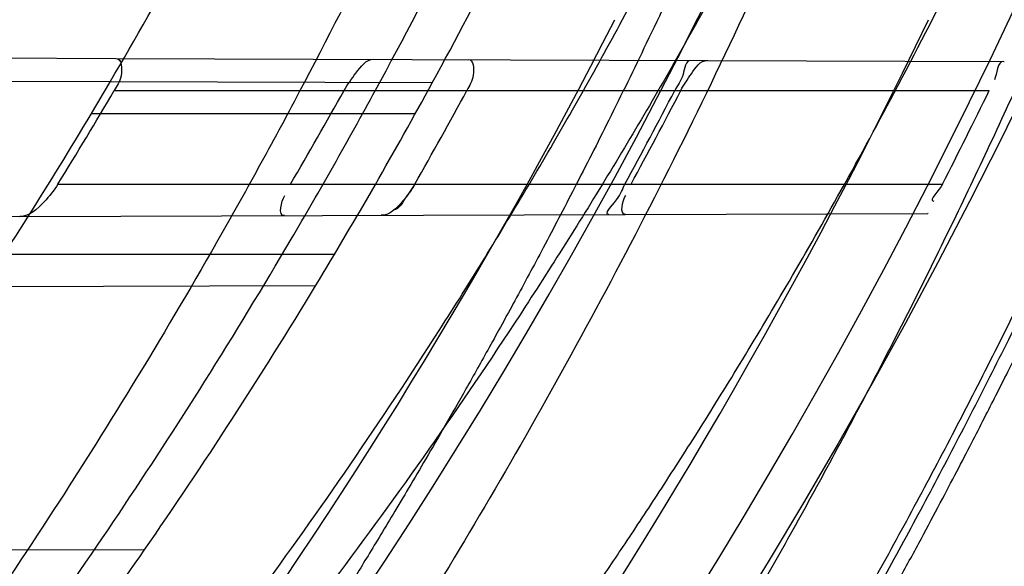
# Model space of a CAD drawing. Header units: millimetres. Extents: x 0 to 297, y 0 to 210.
# Tile 35 of 256: x 143.4286 to 143.5128, y 90.7243 to 90.771. Entities that reach past the tile are written whole.
import ezdxf

# ---------------------------------------------------------------- set-up
doc = ezdxf.new("R2010")
doc.units = ezdxf.units.MM
doc.header["$LTSCALE"] = 16.335
doc.layers.get('0').update_dxf_attribs({"linetype": 'CONTINUOUS'})
for name, color, linetype in [('01_GLOBAL', 7, 'CONTINUOUS'), ('INTFCLR_1', 7, 'CONTINUOUS'), ('INTFCLR_144815', 7, 'CONTINUOUS')]:
    doc.layers.add(name, color=color, linetype=linetype)

msp = doc.modelspace()

# ---------------------------------------------------------------- linework, layer by layer
at = {"color": 7, "linetype": 'Continuous'}
msp.add_circle((144.2368034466, 92.193132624), 3.04, dxfattribs=at)
at = {"color": 9, "linetype": 'Continuous'}
msp.add_arc((144.2368034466, 92.193132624), 3.001038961, 182.9674534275, 267.0325465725, dxfattribs=at)
at = {"layer": '01_GLOBAL', "color": 7, "linetype": 'Continuous'}
msp.add_circle((144.2368034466, 92.193132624), 3.08, dxfattribs=at)
at = {"layer": 'INTFCLR_1', "color": 6, "linetype": 'Continuous'}
for p, q in [((143.3660678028, 90.7678984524), (143.4368668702, 90.767651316)), ((143.5127427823, 90.76738645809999), (143.5127746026, 90.76738634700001)), ((143.4363873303, 90.76565299), (143.4259246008, 90.7656895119)), ((143.5062999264, 90.7544089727), (143.5062675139, 90.75440885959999)), ((143.4286715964, 90.7541379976), (143.3554127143, 90.75388227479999))]:
    msp.add_line(p, q, dxfattribs=at)
at = {"layer": 'INTFCLR_1', "color": 9, "linetype": 'Continuous'}
for p, q in [((143.4368668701, 90.767651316), (143.5127427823, 90.76738645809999)), ((143.4639097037, 90.76555691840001), (143.4363873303, 90.76565299)), ((143.436735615, 90.7649089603), (143.5115067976, 90.7649089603)), ((143.4624530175, 90.76290896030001), (143.4347620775, 90.76290896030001)), ((143.4319143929, 90.75690896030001), (143.5075151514, 90.75690896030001)), ((143.4286715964, 90.7541379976), (143.5062675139, 90.75440885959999)), ((143.4555496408, 90.75090896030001), (143.4273140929, 90.75090896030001)), ((143.4539368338, 90.7482261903), (143.4255057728, 90.7481269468)), ((143.4392910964, 90.7256428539), (143.4097579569, 90.7257459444))]:
    msp.add_line(p, q, dxfattribs=at)
at = {"layer": 'INTFCLR_1', "color": 7, "linetype": 'Continuous'}
msp.add_line((143.4624208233, 90.75690896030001), (143.4617259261, 90.755874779), dxfattribs=at)
at = {"layer": 'INTFCLR_1', "color": 6, "linetype": 'Continuous'}
for centre, radius, start, end in [((143.076579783, 90.97690896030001), 0.4827613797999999, 270, 90.00000002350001), ((143.076579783, 90.97690896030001), 0.4587930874, 270, 90.00000002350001), ((143.076579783, 90.97690896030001), 0.417241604, 326.7481499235, 329.5812702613), ((143.076579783, 90.97690896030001), 0.441241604, 328.7836486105, 331.3802865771), ((143.076368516, 90.97663242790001), 0.4179608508, 328.2843877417, 329.5648426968), ((143.0766798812, 90.97715042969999), 0.4349940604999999, 329.5817052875, 330.7961649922), ((143.0763835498, 90.9766454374), 0.44419466, 330.3510127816, 331.5315365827), ((143.0766170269, 90.97690373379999), 0.4598042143, 331.4155767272, 332.5448306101), ((143.0771109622, 90.97690364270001), 0.4598248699, 331.4169919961, 332.5461806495), ((143.0766162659, 90.9769042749), 0.4838096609, 332.9534276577, 334.0122375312), ((143.076579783, 90.97690896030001), 0.441241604, 322.472557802, 325.2879487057)]:
    msp.add_arc(centre, radius, start, end, dxfattribs=at)
at = {"layer": 'INTFCLR_1', "color": 9, "linetype": 'Continuous'}
for radius, start, end in [(0.417241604, 329.5812702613, 333.1113287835), (0.441241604, 331.3802865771, 334.6943264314), (0.441241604, 325.2879487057, 328.7836486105)]:
    msp.add_arc((143.076579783, 90.97690896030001), radius, start, end, dxfattribs=at)
at = {"layer": 'INTFCLR_1', "color": 6, "linetype": 'Continuous'}
for points, knots in [([(143.391388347, 91.3209089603), (143.3904120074, 91.3209089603), (143.3921762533, 91.3175482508), (143.3936912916, 91.315694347), (143.3961672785, 91.3124411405), (143.3992225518, 91.30876154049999), (143.403128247, 91.3040654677), (143.4076936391, 91.29861198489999), (143.4125904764, 91.2926805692), (143.4174256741, 91.286720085), (143.4219266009, 91.28104271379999), (143.4260587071, 91.27571427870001), (143.4298162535, 91.27075815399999), (143.4332121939, 91.266182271), (143.4362702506, 91.26197618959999), (143.4390204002, 91.2581218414), (143.4414908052, 91.2545969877), (143.44370074, 91.2513921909), (143.4456749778, 91.24848640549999), (143.4474377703, 91.24585559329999), (143.4490168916, 91.24346918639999), (143.4504211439, 91.2413232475), (143.4516679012, 91.2393981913), (143.4527743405, 91.2376740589), (143.4537663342, 91.2361152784), (143.4546489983, 91.2347177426), (143.4556772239, 91.23307898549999), (143.456672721, 91.23147797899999), (143.4576979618, 91.229813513), (143.4585721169, 91.2283843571), (143.4595323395, 91.2268022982), (143.4605887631, 91.22504676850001), (143.4617562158, 91.22308812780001), (143.4630444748, 91.22090314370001), (143.464465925, 91.21846216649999), (143.4660286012, 91.2157418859), (143.4677482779, 91.21270225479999), (143.4696392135, 91.20930191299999), (143.4717186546, 91.20548838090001), (143.4740086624, 91.2011951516), (143.4765248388, 91.1963580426), (143.4792812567, 91.1909028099), (143.4822951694, 91.18473858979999), (143.4855914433, 91.1777384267), (143.4891913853, 91.16974930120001), (143.4931140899, 91.16057587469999), (143.4973740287, 91.14998328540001), (143.5019825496, 91.13763594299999), (143.5068772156, 91.12325026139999), (143.5117345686, 91.10722271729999), (143.5162134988, 91.0902287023), (143.5200746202, 91.0730385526), (143.5232856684, 91.05580143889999), (143.5258459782, 91.03858559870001), (143.5277689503, 91.0213883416), (143.5290609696, 91.0042502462), (143.529733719, 90.9871546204), (143.5297948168, 90.97012845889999), (143.5292510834, 90.9531560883), (143.5281065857, 90.9362397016), (143.5263644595, 90.9193928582), (143.5240214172, 90.9025816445), (143.5210770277, 90.88582850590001), (143.5175167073, 90.8690970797), (143.5133376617, 90.85240858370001), (143.5085942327, 90.8359945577), (143.5035656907, 90.8206525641), (143.4986112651, 90.80703250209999), (143.4940105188, 90.7954001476), (143.4897809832, 90.7854046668), (143.485903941, 90.7767502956), (143.4823616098, 90.7692115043), (143.4791285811, 90.76260345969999), (143.4761817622, 90.75678861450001), (143.4734988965, 90.7516551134), (143.4710647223, 90.7471189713), (143.4688610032, 90.7431068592), (143.466865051, 90.7395466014), (143.4650570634, 90.7363786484), (143.4634184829, 90.7335526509), (143.461937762, 90.7310351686), (143.4606041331, 90.72879595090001), (143.4594032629, 90.72680144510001), (143.4583170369, 90.7250147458), (143.457331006, 90.7234069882), (143.4564183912, 90.7219306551), (143.4555069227, 90.720467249), (143.4545265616, 90.7189048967), (143.4534184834, 90.71715367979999), (143.4521719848, 90.7152023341), (143.4507682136, 90.71302749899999), (143.4491853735, 90.7106037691), (143.4474055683, 90.7079124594), (143.4454085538, 90.7049352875), (143.4431685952, 90.701647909), (143.4406602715, 90.6980271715), (143.4378551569, 90.6940523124), (143.4347311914, 90.6897123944), (143.4312583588, 90.6849889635), (143.4274059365, 90.6798656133), (143.4231637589, 90.6743560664), (143.4185304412, 90.6684770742), (143.4135422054, 90.66229925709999), (143.408452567, 90.6561180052), (143.4036878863, 90.6504204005), (143.3995946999, 90.6455048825), (143.3963986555, 90.6416642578), (143.3938021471, 90.6382708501), (143.3922373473, 90.6363594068), (143.3903920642, 90.6329089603), (143.391388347, 90.6329089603)], [0, 0, 0, 0, 0.0038604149, 0.007501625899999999, 0.0124785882, 0.0188917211, 0.0268498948, 0.0364677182, 0.0470694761, 0.05724446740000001, 0.066818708, 0.0757144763, 0.0839053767, 0.0914099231, 0.0982451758, 0.1044667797, 0.1101313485, 0.11526428, 0.1198589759, 0.1240215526, 0.1277856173, 0.1311734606, 0.1341617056, 0.1368541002, 0.1392736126, 0.1414672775, 0.143389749, 0.1469230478, 0.1489215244, 0.1511192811, 0.1535471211, 0.1562389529, 0.1592204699, 0.1625628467, 0.1662680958, 0.1703891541, 0.1749670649, 0.1800767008, 0.1857729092, 0.1921414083, 0.199315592, 0.2073311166, 0.2163077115, 0.2264451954, 0.2379233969, 0.2509534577, 0.2658909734, 0.2830621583, 0.3030578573, 0.3259639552, 0.3492662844, 0.3725305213, 0.3956109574, 0.4185782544, 0.4413347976, 0.4640172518, 0.4865192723, 0.5089682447, 0.5313242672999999, 0.5536477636, 0.5759939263, 0.5982772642, 0.6207472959, 0.6432362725, 0.6658996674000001, 0.6887559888, 0.7107777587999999, 0.7297237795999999, 0.7460531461, 0.7602331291, 0.7726347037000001, 0.7835467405, 0.7931663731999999, 0.8017211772, 0.8093215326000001, 0.8160683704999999, 0.8220757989, 0.8274205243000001, 0.8322066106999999, 0.8364980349, 0.8403367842, 0.8437547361, 0.8468031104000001, 0.8495420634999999, 0.8520223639, 0.8542604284, 0.8564046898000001, 0.8588391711, 0.861553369, 0.8645986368, 0.8679945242, 0.8717882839, 0.8760445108, 0.8807522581, 0.8859628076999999, 0.8917731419, 0.8981681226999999, 0.9051985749, 0.9129160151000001, 0.9213486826, 0.9305434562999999, 0.9404096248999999, 0.9509435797, 0.9619432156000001, 0.9720502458, 0.9803711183, 0.9870628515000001, 0.9922716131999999, 0.9960607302, 1, 1, 1, 1]), ([(143.3913883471, 90.6329089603), (143.3925009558, 90.6329089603), (143.3944304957, 90.6342092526), (143.3973970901, 90.6359951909), (143.4007982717, 90.63846662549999), (143.4050037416, 90.641686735), (143.4100111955, 90.64579797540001), (143.4155298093, 90.6505901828), (143.4211292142, 90.6557134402), (143.4264144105, 90.6607775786), (143.43125736, 90.6656028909), (143.4356657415, 90.6701567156), (143.4396603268, 90.6744161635), (143.4432708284, 90.6783761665), (143.4465216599, 90.6820354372), (143.4494397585, 90.68539654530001), (143.4520627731, 90.68848206), (143.4544121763, 90.6912986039), (143.456513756, 90.6938607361), (143.4583900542, 90.69618388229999), (143.4600695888, 90.6982924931), (143.4615949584, 90.7002315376), (143.4630975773, 90.7021632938), (143.4646983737, 90.7042463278), (143.4663978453, 90.7064880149), (143.4680793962, 90.7087376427), (143.4697311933, 90.7109767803), (143.4714499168, 90.71333865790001), (143.4733525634, 90.7159926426), (143.4754791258, 90.7190089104), (143.477855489, 90.7224451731), (143.4805066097, 90.7263640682), (143.4834545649, 90.73083052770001), (143.4867221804, 90.73592456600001), (143.4903444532, 90.7417581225), (143.4943554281, 90.74846001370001), (143.4987865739, 90.7561875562), (143.5036710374, 90.7651488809), (143.5090369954, 90.7755879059), (143.5149200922, 90.78786990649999), (143.5212054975, 90.8021696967), (143.5274896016, 90.8180379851), (143.5333654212, 90.8347684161), (143.5385840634, 90.85172715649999), (143.543100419, 90.8687485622), (143.5469295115, 90.8858143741), (143.5500694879, 90.9028343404), (143.5525457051, 90.9198546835), (143.5543635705, 90.93680288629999), (143.5555404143, 90.953705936), (143.5560867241, 90.9705470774), (143.5560112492, 90.9873292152), (143.5553196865, 91.00406232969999), (143.5540157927, 91.0207358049), (143.5520992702, 91.03735679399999), (143.5495685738, 91.05392286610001), (143.5464237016, 91.0704086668), (143.5426520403, 91.08685112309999), (143.5382472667, 91.1032296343), (143.5331875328, 91.11956315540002), (143.527486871, 91.1357686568), (143.5213730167, 91.1512348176), (143.515238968, 91.1652433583), (143.5094946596, 91.17729987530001), (143.5042564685, 91.18755505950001), (143.4994933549, 91.19635787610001), (143.4951738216, 91.20395281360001), (143.4912628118, 91.21054467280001), (143.4877284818, 91.21628951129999), (143.4845342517, 91.2213187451), (143.4816534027, 91.22572797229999), (143.4790579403, 91.22960449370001), (143.4767281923, 91.23301003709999), (143.4746357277, 91.2360102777), (143.472765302, 91.23864767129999), (143.4710870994, 91.24097947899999), (143.46957943, 91.2430470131), (143.4681380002, 91.2450001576), (143.4666395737, 91.2470074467), (143.4649885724, 91.2491911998), (143.463288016, 91.2514092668), (143.4615819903, 91.2536039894), (143.4598543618, 91.2557981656), (143.4579581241, 91.2581730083), (143.4558400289, 91.260784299), (143.4534675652, 91.2636590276), (143.4508179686, 91.26680939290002), (143.447859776, 91.2702519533), (143.4445666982, 91.2739955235), (143.4409044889, 91.27805121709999), (143.4368464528, 91.28241728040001), (143.4323696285, 91.2870829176), (143.4274456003, 91.2920302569), (143.4220754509, 91.2972158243), (143.4163486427, 91.3024971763), (143.410661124, 91.30747107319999), (143.4054543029, 91.3117747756), (143.4010724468, 91.3151480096), (143.3975442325, 91.3177259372), (143.3944939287, 91.3195690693), (143.3925216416, 91.3209089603), (143.3913883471, 91.3209089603)], [0, 0, 0, 0, 0.0042187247, 0.0081401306, 0.0133978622, 0.0200459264, 0.0282638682, 0.0379443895, 0.0477615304, 0.05703690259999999, 0.0656973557, 0.0736821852, 0.0810680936, 0.0878383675, 0.0940009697, 0.0996271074, 0.1047154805, 0.1093563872, 0.1135342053, 0.1172803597, 0.1206792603, 0.1237557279, 0.1266349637, 0.1299589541, 0.1337168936, 0.1373013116, 0.1406085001, 0.1442672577, 0.148377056, 0.1529904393, 0.1582606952, 0.164218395, 0.1709303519, 0.1785521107, 0.1871652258, 0.1969659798, 0.2081658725, 0.2209392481, 0.2356613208, 0.2526660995, 0.2725685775, 0.2948769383, 0.3173640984, 0.3397873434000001, 0.3621386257, 0.3841211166, 0.4060891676, 0.4277469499, 0.4493218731, 0.470705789, 0.4919793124, 0.5131981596, 0.5343255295, 0.5554668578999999, 0.5765984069, 0.5977513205, 0.6189954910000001, 0.6402209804, 0.6617015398, 0.6832900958, 0.7050415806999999, 0.7268239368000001, 0.7463339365, 0.7630160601, 0.7774553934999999, 0.7899931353, 0.8009638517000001, 0.8105830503, 0.8190545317, 0.8265380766, 0.8331730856, 0.8390248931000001, 0.8442268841, 0.8488182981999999, 0.8528943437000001, 0.8564866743, 0.8597116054, 0.8625968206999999, 0.8656908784, 0.8692094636, 0.8729771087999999, 0.8762884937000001, 0.879749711, 0.8835661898, 0.8878115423, 0.8924986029, 0.8976989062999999, 0.9034198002, 0.9097088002, 0.9166034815, 0.9241390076, 0.9323094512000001, 0.9411199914, 0.9506041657, 0.9606137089, 0.9706541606, 0.9792553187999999, 0.9862062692, 0.9916647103, 0.9957028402, 1, 1, 1, 1]), ([(143.4368668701, 90.767651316), (143.4373841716, 90.7676495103), (143.4374651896, 90.7659861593), (143.4369684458, 90.7653052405), (143.436735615, 90.7649089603)], [0, 0, 0, 0, 0.5295249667, 1, 1, 1, 1]), ([(143.4563815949, 90.7649089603), (143.4566740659, 90.7654322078), (143.457359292, 90.7663577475), (143.4582575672, 90.76757664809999), (143.458894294, 90.76757442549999)], [0, 0, 0, 0, 0.4849164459, 1, 1, 1, 1]), ([(143.4669825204, 90.76754619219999), (143.4674439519, 90.76754458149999), (143.4675356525, 90.765988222), (143.4670923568, 90.7653263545), (143.4668660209, 90.7649089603)], [0, 0, 0, 0, 0.4928559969, 1, 1, 1, 1]), ([(143.4860010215, 90.76747980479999), (143.4855380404, 90.7674814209), (143.4854460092, 90.76599803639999), (143.4848683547, 90.7653593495), (143.4846343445, 90.7649089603)], [0, 0, 0, 0, 0.4770384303, 1, 1, 1, 1]), ([(143.4851516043, 90.7649089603), (143.4854117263, 90.76540963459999), (143.4860194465, 90.76628213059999), (143.4868140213, 90.7674769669), (143.4874011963, 90.76747491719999)], [0, 0, 0, 0, 0.4900277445, 1, 1, 1, 1]), ([(143.4319143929, 90.75690896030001), (143.4315781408, 90.7563648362), (143.430698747, 90.75528792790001), (143.429476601, 90.7541408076), (143.4286715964, 90.7541379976)], [0, 0, 0, 0, 0.4427639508, 1, 1, 1, 1]), ([(143.4789945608, 90.75431365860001), (143.4785269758, 90.7543120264), (143.4800354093, 90.75582740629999), (143.4801318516, 90.75645880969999), (143.4803771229, 90.75690896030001)], [0, 0, 0, 0, 0.4770224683, 1, 1, 1, 1])]:
    msp.add_open_spline(points, degree=3, knots=knots, dxfattribs=at)
at = {"layer": 'INTFCLR_1', "color": 9, "linetype": 'Continuous'}
for points, knots in [([(143.480055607, 91.1260798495), (143.4837259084, 91.1155891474), (143.4903909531, 91.0940316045), (143.4967360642, 91.0663225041), (143.4998687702, 91.04781634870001), (143.5011284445, 91.03908602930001), (143.5019170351, 91.03321160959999), (143.5038463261, 91.0170292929), (143.5057008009, 90.99034417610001), (143.5054397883, 90.96356436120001), (143.5044671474, 90.9471924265), (143.504022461, 90.9412179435), (143.5032714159, 90.9323261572), (143.5012002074, 90.91339241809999), (143.4963788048, 90.88484585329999), (143.49048443, 90.86114028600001), (143.4864832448, 90.8475354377), (143.4848602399, 90.84220041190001), (143.4819377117, 90.8330489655), (143.4757637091, 90.8153843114), (143.4658991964, 90.7913053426), (143.4557508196, 90.7706295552), (143.4492053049, 90.7585613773), (143.4468307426, 90.7543048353), (143.4433023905, 90.74809499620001), (143.4357024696, 90.7352960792), (143.4236423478, 90.7168780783), (143.4088585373, 90.6967735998), (143.3981978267, 90.6836583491), (143.3920521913, 90.6764597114), (143.3897353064, 90.67377295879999), (143.3858253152, 90.6693041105), (143.3786022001, 90.6612629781), (143.3707422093, 90.65288706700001), (143.3636495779, 90.6454713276), (143.3593994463, 90.6410102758), (143.3560255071, 90.6373676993), (143.3538487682, 90.6348460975), (143.3526496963, 90.6332520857), (143.3521523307, 90.6324062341), (143.3518509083, 90.63179937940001), (143.3519780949, 90.6310096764), (143.3536612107, 90.6313530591), (143.3555127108, 90.6322404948), (143.3588652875, 90.6340529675), (143.3620632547, 90.63609007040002), (143.3646891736, 90.63783994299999), (143.3663741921, 90.6389985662), (143.3692060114, 90.6409804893), (143.3737350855, 90.64429641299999), (143.3800639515, 90.6492162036), (143.3895251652, 90.6570018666), (143.3979931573, 90.6645963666), (143.4054028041, 90.6717023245), (143.4107134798, 90.67694344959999), (143.4202844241, 90.68681168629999), (143.4339256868, 90.7022001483), (143.4499433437, 90.72266038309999), (143.4614126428, 90.7394215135), (143.4682300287, 90.75032242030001), (143.4707469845, 90.75446396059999), (143.4745342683, 90.76081850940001), (143.4826220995, 90.77508671), (143.4941655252, 90.79824657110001), (143.5021068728, 90.8176018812), (143.505791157, 90.8276271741)], [0, 0, 0, 0, 0.0419354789, 0.08505031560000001, 0.1071497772, 0.1127379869, 0.1183317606, 0.1295131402, 0.1742263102, 0.2191466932, 0.230445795, 0.2361065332, 0.241751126, 0.2641147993, 0.3079545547, 0.3508736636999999, 0.3561840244, 0.3614616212, 0.3719139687, 0.3924297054, 0.4320526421, 0.4700131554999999, 0.4792642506, 0.483852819, 0.4884035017, 0.5062126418, 0.5400088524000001, 0.5714206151, 0.6003317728, 0.6037560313, 0.6071340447, 0.6137178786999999, 0.6261602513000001, 0.6479155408, 0.6570536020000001, 0.6648783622, 0.6711643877, 0.6757843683, 0.6774462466, 0.6786751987, 0.6794900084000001, 0.6799813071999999, 0.6813020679, 0.6842478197, 0.6888651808, 0.6950795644, 0.6987591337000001, 0.70073729, 0.7027989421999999, 0.7117993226, 0.7219139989, 0.7330405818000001, 0.7580265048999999, 0.7648041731, 0.7717766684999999, 0.7861782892, 0.816667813, 0.8493175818, 0.8841610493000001, 0.8932352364, 0.8978283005, 0.9024468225, 0.9211469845, 0.9596997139, 1, 1, 1, 1]), ([(143.3574002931, 90.6329089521), (143.3572429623, 90.6329089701), (143.3568577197, 90.6329849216), (143.3568775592, 90.6336774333), (143.3572897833, 90.63438990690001), (143.3580025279, 90.63544892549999), (143.3590890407, 90.6367667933), (143.3605161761, 90.6383861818), (143.3622809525, 90.6402852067), (143.364262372, 90.64235883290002), (143.366417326, 90.6445772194), (143.3695810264, 90.647809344), (143.3761156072, 90.6544648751), (143.384127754, 90.66278898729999), (143.391492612, 90.67078447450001), (143.3954790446, 90.6752283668), (143.3978410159, 90.6779000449), (143.4041032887, 90.6850552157), (143.4149655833, 90.6980920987), (143.4300350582, 90.7180883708), (143.4423327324, 90.7364164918), (143.4500842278, 90.74915778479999), (143.4536819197, 90.7553382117), (143.4561024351, 90.75957339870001), (143.4627716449, 90.77157583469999), (143.4731139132, 90.7921423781), (143.4831746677, 90.8161140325), (143.4894718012, 90.8337029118), (143.4924519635, 90.8428134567), (143.4941067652, 90.8481240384), (143.4981845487, 90.86166066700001), (143.5041933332, 90.8852508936), (143.5091109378, 90.9136744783), (143.5112232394, 90.9325267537), (143.5119890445, 90.94137893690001), (143.5124424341, 90.9473263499), (143.5134340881, 90.9636235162), (143.5137003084, 90.9902855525), (143.5118091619, 91.01685089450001), (143.5098423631, 91.03295754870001), (143.5090383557, 91.0388051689), (143.5077538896, 91.047496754), (143.5045588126, 91.0659242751), (143.498087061, 91.0935137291), (143.4912937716, 91.1149624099), (143.4875537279, 91.1253987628)], [0, 0, 0, 0, 0.0008731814, 0.0017184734, 0.0032338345, 0.0055641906, 0.008732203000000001, 0.0127298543, 0.0175349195, 0.0231216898, 0.028646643, 0.0346996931, 0.0482229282, 0.0804128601, 0.09881585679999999, 0.1085510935, 0.1135452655, 0.1186072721, 0.1613234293, 0.207686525, 0.2575125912, 0.2837456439, 0.2904463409, 0.297201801, 0.3108185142, 0.3666506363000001, 0.4248611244, 0.4549770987, 0.470314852, 0.4780577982, 0.4858479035, 0.548777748, 0.6130125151, 0.6457681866, 0.6540348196, 0.6623247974, 0.6788712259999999, 0.7446474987, 0.8101274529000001, 0.8265054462, 0.8346996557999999, 0.8428862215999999, 0.8752668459, 0.9384715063, 1, 1, 1, 1]), ([(143.5133416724, 90.82845352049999), (143.5095934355, 90.8184767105), (143.5015126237, 90.7992132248), (143.48977788, 90.77618411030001), (143.4815589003, 90.7619993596), (143.4777089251, 90.7556795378), (143.4751493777, 90.7515590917), (143.4682128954, 90.7407077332), (143.456543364, 90.7240235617), (143.4402554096, 90.7036662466), (143.4263884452, 90.6883575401), (143.4166609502, 90.67853995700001), (143.4112615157, 90.67332328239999), (143.403723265, 90.6662454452), (143.3951109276, 90.65868233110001), (143.3854941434, 90.6509298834), (143.379059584, 90.64602816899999), (143.3744559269, 90.64272343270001), (143.3715784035, 90.6407481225), (143.3698645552, 90.6395914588), (143.3661678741, 90.63717972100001), (143.3623175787, 90.6347700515), (143.3587607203, 90.63320736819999), (143.3577821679, 90.6329089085), (143.3574002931, 90.6329089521)], [0, 0, 0, 0, 0.1254333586, 0.2455838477, 0.3039242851, 0.3183395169, 0.3326778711, 0.3610127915, 0.4699119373, 0.572102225, 0.6676664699, 0.7128530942, 0.7347412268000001, 0.7560248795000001, 0.8345501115, 0.8695520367, 0.9013904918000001, 0.9297392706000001, 0.9362356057, 0.9424699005, 0.9540693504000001, 0.9882335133, 0.9955056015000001, 1, 1, 1, 1])]:
    msp.add_open_spline(points, degree=3, knots=knots, dxfattribs=at)
at = {"layer": 'INTFCLR_1', "color": 6, "linetype": 'Continuous'}
for points in [[(143.5127427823, 90.76738645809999), (143.5121522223, 90.7673885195), (143.512203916, 90.76633532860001), (143.5119451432, 90.7658044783)], [(143.5075151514, 90.75690896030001), (143.5072686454, 90.75642613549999), (143.506237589, 90.7554565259), (143.5067796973, 90.75545841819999)], [(143.4512710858, 90.754216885), (143.4506975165, 90.75421488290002), (143.4510077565, 90.7554427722), (143.4512981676, 90.7559373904)], [(143.4804243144, 90.7543186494), (143.4798702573, 90.75431671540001), (143.4801860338, 90.75549408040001), (143.4804511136, 90.7559806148)]]:
    msp.add_open_spline(points, degree=3, dxfattribs=at)
at = {"layer": 'INTFCLR_1', "color": 7, "linetype": 'Continuous'}
msp.add_open_spline([(143.4624208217, 90.7569089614), (143.4621254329, 90.7563897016), (143.4613623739, 90.7553825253), (143.4602810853, 90.75424094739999), (143.4595526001, 90.7542457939)], degree=3, knots=[0, 0, 0, 0, 0.4505609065, 1, 1, 1, 1], dxfattribs=at)
msp.add_open_spline([(143.4617259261, 90.755874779), (143.461382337, 90.7554434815), (143.461114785, 90.7546998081), (143.4605633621, 90.7546978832)], degree=3, dxfattribs=at)
at = {"layer": 'INTFCLR_144815', "color": 6, "linetype": 'Continuous'}
for radius in [0.5104906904, 0.4864760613]:
    msp.add_circle((143.076579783, 90.97690896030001), radius, dxfattribs=at)
for radius, start, end in [(0.7037433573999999, 313.9937911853, 154.5150993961), (0.6797433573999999, 312.9543589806, 154.5144414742), (0.6572577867, 282.2440355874, 71.2863570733), (0.5288304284, 45.0000000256, 314.9999999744), (0.5278840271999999, 44.999999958, 315.000000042), (0.5271191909, 44.99999997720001, 315.0000000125), (0.5186031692, 308.490992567, 51.50900743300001), (0.5426177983, 316.9838592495, 43.0161407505), (0.5120146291, 313.9992414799, 46.00075850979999), (0.4765351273, 295.6072723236, 334.3927276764), (0.4525204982, 297.0737153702, 332.9262846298)]:
    msp.add_arc((143.076579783, 90.97690896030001), radius, start, end, dxfattribs=at)
at = {"layer": 'INTFCLR_144815', "color": 9, "linetype": 'Continuous'}
for centre, radius, start, end in [((143.076579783, 90.97690896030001), 0.6528896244, 292.4997540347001, 54.0964566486), ((143.0765826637, 90.97691030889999), 0.5889741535, 292.4997540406, 54.09645665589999), ((143.0766003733, 90.97691387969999), 0.5790161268, 311.2505121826, 48.7494878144), ((143.076579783, 90.97690896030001), 0.5277450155, 314.0862202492, 45.9137797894), ((143.076579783, 90.97690896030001), 0.5151250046, 313.8592910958, 46.1407088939), ((143.076579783, 90.97690896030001), 0.5117547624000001, 314.0319604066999, 45.9680396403)]:
    msp.add_arc(centre, radius, start, end, dxfattribs=at)
at = {"layer": 'INTFCLR_144815', "color": 6, "linetype": 'Continuous'}
for points, knots in [([(143.433067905, 90.62090910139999), (143.4328265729, 90.6209135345), (143.4324756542, 90.62173267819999), (143.4330197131, 90.6224610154), (143.4334366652, 90.6233453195), (143.4339703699, 90.62419814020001), (143.4346161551, 90.625198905), (143.4354019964, 90.62633936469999), (143.4363208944, 90.62762784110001), (143.4373778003, 90.629067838), (143.4385738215, 90.6306651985), (143.4399109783, 90.6324252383), (143.441391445, 90.63435475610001), (143.4430186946, 90.6364625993), (143.4447956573, 90.638757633), (143.4467226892, 90.6412461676), (143.4487964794, 90.6439306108), (143.4510117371, 90.6468115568), (143.4533657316, 90.6498936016), (143.4558612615, 90.6531893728), (143.4585019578, 90.6567137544), (143.461284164, 90.6604731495), (143.4641988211, 90.6644674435), (143.4672349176, 90.66869431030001), (143.4703835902, 90.673154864), (143.473633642, 90.6778472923), (143.4769725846, 90.6827680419), (143.4803867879, 90.68791175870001), (143.4838617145, 90.69327133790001), (143.4873822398, 90.69883811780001), (143.4909329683, 90.704602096), (143.4944985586, 90.7105522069), (143.4980640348, 90.7166766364), (143.5016150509, 90.7229631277), (143.5051380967, 90.72939925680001), (143.508620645, 90.7359726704), (143.5120512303, 90.7426712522), (143.5154195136, 90.7494833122), (143.5187162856, 90.75639770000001), (143.5219334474, 90.7634039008), (143.5250639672, 90.77049210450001), (143.5281017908, 90.777653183), (143.5310417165, 90.78487857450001), (143.5338798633, 90.7921616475), (143.5366072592, 90.7994810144), (143.5392210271, 90.8068281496), (143.5417223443, 90.8142048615), (143.5441140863, 90.8216202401), (143.5463966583, 90.8290768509), (143.5485670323, 90.8365654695), (143.5506238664, 90.84408177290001), (143.5525648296, 90.8516162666), (143.5543887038, 90.8591617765), (143.5560958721, 90.86671694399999), (143.5576869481, 90.8742815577), (143.5591625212, 90.881855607), (143.5605229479, 90.88943824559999), (143.5617683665, 90.89702739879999), (143.5628989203, 90.9046205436), (143.5639149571, 90.91221615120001), (143.5648169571, 90.91981379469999), (143.5656053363, 90.9274129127), (143.5662804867, 90.9350130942), (143.5668427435, 90.942613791), (143.5672924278, 90.9502149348), (143.5676297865, 90.9578162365), (143.5678550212, 90.9654177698), (143.5679682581, 90.97301929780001), (143.5679695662, 90.9806209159), (143.567858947, 90.9882224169), (143.5676363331, 90.99582392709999), (143.5673015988, 91.00342523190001), (143.5668545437, 91.01102638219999), (143.5662949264, 91.0186270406), (143.5656224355, 91.0262270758), (143.5648367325, 91.0338260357), (143.5639374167, 91.0414235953), (143.5629240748, 91.0490191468), (143.5617962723, 91.05661196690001), (143.5605535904, 91.0642010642), (143.5591956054, 91.07178539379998), (143.5577218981, 91.0793638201), (143.5561322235, 91.0869343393), (143.5544265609, 91.09449419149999), (143.5526049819, 91.10204067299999), (143.5506674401, 91.10957186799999), (143.5486137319, 91.117086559), (143.5464439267, 91.1245825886), (143.5441586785, 91.13205611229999), (143.5417591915, 91.139502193), (143.5392470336, 91.1469155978), (143.5366239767, 91.1542912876), (143.5338923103, 91.16162359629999), (143.5310549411, 91.16890614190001), (143.5281154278, 91.1761319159), (143.525078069, 91.1832932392), (143.5219479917, 91.1903817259), (143.5187312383, 91.19738826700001), (143.5154348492, 91.20430302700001), (143.512066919, 91.2111154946), (143.5086366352, 91.2178145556), (143.5051543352, 91.2243885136), (143.5016314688, 91.2308252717), (143.4980805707, 91.2371124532), (143.4945151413, 91.2432376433), (143.4909495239, 91.24918858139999), (143.4873986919, 91.2549534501), (143.4838779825, 91.2605211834), (143.480402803, 91.2658817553), (143.4769882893, 91.27102648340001), (143.4736489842, 91.2759482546), (143.4703985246, 91.28064170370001), (143.4672493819, 91.28510330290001), (143.464212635, 91.2893314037), (143.4612978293, 91.29332617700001), (143.4585129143, 91.29708947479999), (143.4558642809, 91.3006245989), (143.4533568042, 91.30393610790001), (143.450993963, 91.30702956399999), (143.4487779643, 91.3099113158), (143.4467099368, 91.3125882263), (143.444790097, 91.3150674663), (143.4430178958, 91.31735635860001), (143.4413922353, 91.31946213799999), (143.4399116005, 91.32139186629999), (143.4385741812, 91.323152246), (143.4373781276, 91.32474964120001), (143.4363211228, 91.32618976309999), (143.4354021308, 91.3274783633), (143.4346162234, 91.32861891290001), (143.4339704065, 91.32961972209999), (143.4334366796, 91.3304725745), (143.4330197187, 91.3313568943), (143.4324756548, 91.33208523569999), (143.4328265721, 91.33290438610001), (143.433067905, 91.3329088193)], [0, 0, 0, 0, 0.0009310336, 0.002365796, 0.0034193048, 0.0047077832, 0.006237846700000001, 0.0080159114, 0.0100484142, 0.0123424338, 0.0149055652, 0.0177455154, 0.0208683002, 0.0242865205, 0.0280168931, 0.0320641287, 0.03642688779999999, 0.0411013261, 0.0460820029, 0.0513859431, 0.0570470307, 0.0630689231, 0.0694259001, 0.0761196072, 0.0831428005, 0.0904858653, 0.0981365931, 0.1060799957, 0.1142989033, 0.1227742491, 0.1314855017, 0.1404113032, 0.1495299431, 0.1588198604, 0.1682601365, 0.1778307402, 0.1875127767, 0.1972886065, 0.2071421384, 0.2170587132, 0.2270251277, 0.2370298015, 0.2470622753, 0.2571128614, 0.2671789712, 0.2771901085, 0.2871913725, 0.2972229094, 0.3072428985, 0.3172696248, 0.3272959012, 0.3372999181, 0.3472797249, 0.3572378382, 0.3671756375, 0.3770956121, 0.3870009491, 0.3968896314, 0.4067592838, 0.416611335, 0.4264476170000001, 0.4362699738, 0.4460792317, 0.4558777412, 0.465666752, 0.475448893, 0.4852256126, 0.4949995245, 0.5047720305, 0.5145458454, 0.5243224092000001, 0.5341044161, 0.5438932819, 0.5536914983, 0.5635002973, 0.5733219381, 0.5831577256, 0.5930094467, 0.6028783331, 0.6127653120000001, 0.6226711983, 0.6325970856, 0.6425436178, 0.6525082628, 0.6624891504, 0.6724871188, 0.6825027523, 0.6925369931, 0.7025869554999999, 0.7126463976, 0.7227116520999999, 0.7327783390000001, 0.742840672, 0.7528920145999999, 0.7629245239, 0.772929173, 0.7828957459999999, 0.7928124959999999, 0.8026662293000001, 0.8124423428, 0.8221246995, 0.8316958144, 0.8411366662, 0.8504272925, 0.8595467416, 0.8684734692, 0.8771857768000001, 0.8856622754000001, 0.8938824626, 0.9018271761, 0.9094792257, 0.9168237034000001, 0.923848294, 0.9305435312, 0.93690291, 0.9429227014, 0.9486018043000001, 0.9539413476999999, 0.9589446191, 0.9636165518, 0.9679634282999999, 0.9719924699, 0.9757115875, 0.9791292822, 0.9822538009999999, 0.9850935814, 0.9876568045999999, 0.9899510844, 0.9919838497, 0.9937619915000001, 0.9952921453, 0.9965806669, 0.997634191, 0.9990689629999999, 1, 1, 1, 1]), ([(143.4446760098, 91.3209089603), (143.4444338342, 91.3209089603), (143.4440805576, 91.32008333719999), (143.4445966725, 91.319342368), (143.4449904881, 91.3184389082), (143.4454977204, 91.3175675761), (143.4461122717, 91.3165448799), (143.4468609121, 91.3153794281), (143.4477365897, 91.3140630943), (143.4487436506, 91.31259278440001), (143.4498827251, 91.31096304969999), (143.4511555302, 91.3091686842), (143.4525633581, 91.3072037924), (143.4541073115, 91.30506236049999), (143.455788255, 91.3027379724), (143.4576064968, 91.30022429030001), (143.4595619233, 91.2975147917), (143.4616535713, 91.2946033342), (143.4638797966, 91.2914838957), (143.4662378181, 91.28815120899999), (143.4687238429, 91.2846006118), (143.4713327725, 91.2808285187), (143.4740582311, 91.27683247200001), (143.4768924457, 91.2726114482), (143.4798262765, 91.2681659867), (143.4828493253, 91.2634982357), (143.4859500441, 91.2586120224), (143.4891159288, 91.25351281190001), (143.492333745, 91.2482076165), (143.4955897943, 91.2427048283), (143.4988701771, 91.2370140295), (143.5021610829, 91.2311457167), (143.5054490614, 91.2251109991), (143.5087212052, 91.218921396), (143.5119653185, 91.2125886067), (143.5151700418, 91.20612431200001), (143.5183249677, 91.1995399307), (143.5214206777, 91.1928464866), (143.5244487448, 91.1860545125), (143.5274017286, 91.1791739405), (143.5302731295, 91.1722140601), (143.5330572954, 91.16518358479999), (143.5357494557, 91.15809040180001), (143.5383454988, 91.1509419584), (143.5408421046, 91.1437447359), (143.5432363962, 91.13650504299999), (143.5455261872, 91.1292281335), (143.547709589, 91.1219192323), (143.5497852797, 91.1145825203), (143.551752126, 91.1072222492), (143.5536094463, 91.09984166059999), (143.5553566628, 91.0924441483), (143.5569935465, 91.0850321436), (143.5585198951, 91.077608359), (143.559935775, 91.07017457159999), (143.5612412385, 91.0627328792), (143.562436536, 91.05528445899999), (143.5635218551, 91.0478309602), (143.5644975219, 91.0403731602), (143.5653637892, 91.03291231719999), (143.5661210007, 91.02544880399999), (143.5667694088, 91.01798358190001), (143.5673093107, 91.0105167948), (143.5677409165, 91.0030491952), (143.5680644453, 90.9955807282), (143.5682800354, 90.9881119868), (143.5683878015, 90.980642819), (143.5683877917, 90.97317374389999), (143.5682800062, 90.9657045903), (143.5680643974, 90.9582358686), (143.5677408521, 90.9507674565), (143.5673092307, 90.9432999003), (143.5667693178, 90.9358331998), (143.5661208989, 90.9283680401), (143.5653636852, 90.9209046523), (143.5644974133, 90.91344388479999), (143.5635217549, 90.9059862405), (143.5624364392, 90.8985328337), (143.5612411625, 90.8910845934), (143.5599357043, 90.88364296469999), (143.5585198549, 90.87620936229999), (143.5569935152, 90.86878563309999), (143.555356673, 90.8613738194), (143.5536094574, 90.8539763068), (143.551752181, 90.8465958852), (143.5497853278, 90.83923557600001), (143.5477096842, 90.8318990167), (143.545526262, 90.8245900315), (143.5432365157, 90.8173132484), (143.540842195, 90.81007345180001), (143.5383456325, 90.8028763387), (143.5357495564, 90.79572779), (143.5330574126, 90.7886346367), (143.5302732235, 90.78160409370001), (143.5274018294, 90.7746442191), (143.5244488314, 90.7677636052), (143.5214207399, 90.7609715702), (143.5183250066, 90.754278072), (143.5151700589, 90.7476936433), (143.5119653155, 90.74122930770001), (143.5087211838, 90.7348964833), (143.5054490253, 90.7287068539), (143.5021610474, 90.7226721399), (143.4988701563, 90.716803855), (143.4955897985, 90.7111130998), (143.4923337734, 90.7056103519), (143.4891159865, 90.7003052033), (143.4859501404, 90.69520605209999), (143.4828494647, 90.69031990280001), (143.4798264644, 90.6856522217), (143.4768926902, 90.68120684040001), (143.4740585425, 90.6769859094), (143.4713331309, 90.67298992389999), (143.4687242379, 90.6692178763), (143.4662382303, 90.66566729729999), (143.463880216, 90.66233461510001), (143.4616539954, 90.65921517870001), (143.4595623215, 90.6563036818), (143.4576068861, 90.653594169), (143.4557885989, 90.6510804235), (143.454107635, 90.6487560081), (143.4525636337, 90.64661451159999), (143.4511557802, 90.64464958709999), (143.449882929, 90.6428551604), (143.4487438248, 90.641225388), (143.4477367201, 90.6397550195), (143.4468610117, 90.63843864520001), (143.4461123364, 90.63727314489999), (143.4454977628, 90.63625041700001), (143.4449905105, 90.6353790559), (143.4445966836, 90.6344755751), (143.4440805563, 90.63373459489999), (143.4444338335, 90.6329089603), (143.4446760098, 90.6329089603)], [0, 0, 0, 0, 0.0009746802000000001, 0.0024840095, 0.0035885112, 0.0049370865, 0.0065361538, 0.0083919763, 0.0105107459, 0.0128992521, 0.015564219, 0.0185131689, 0.0217532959, 0.0252926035, 0.0291382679, 0.0332981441, 0.0377785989, 0.04258641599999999, 0.0477262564, 0.0532026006, 0.0590172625, 0.0651707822, 0.071661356, 0.0784844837, 0.0856331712, 0.0930977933, 0.1008661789, 0.1089237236, 0.1172537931, 0.1258380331, 0.1346568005, 0.1436896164, 0.1529158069, 0.1623149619, 0.1718668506, 0.1815521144, 0.1913525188, 0.2012510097, 0.2112318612, 0.2212807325, 0.231384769, 0.2415324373, 0.2517131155, 0.2619185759, 0.2721400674, 0.2823718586, 0.2926070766, 0.3028419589, 0.3130713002, 0.3232929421, 0.3335030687, 0.3437008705, 0.3538836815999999, 0.3640517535, 0.374203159, 0.3843390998, 0.3944585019, 0.404563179, 0.4146523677, 0.4247285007, 0.4347913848, 0.4448437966, 0.4548857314, 0.4649202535, 0.4749476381, 0.4849710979, 0.4949910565, 0.5050107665, 0.5150307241, 0.5250541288, 0.5350814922, 0.5451158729, 0.5551577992, 0.5652100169, 0.5752728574, 0.5853487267, 0.5954379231, 0.6055422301, 0.6156616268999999, 0.6257972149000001, 0.6359487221, 0.6461162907, 0.656299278, 0.6664966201, 0.6767070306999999, 0.6869281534, 0.6971578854, 0.7073922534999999, 0.7176279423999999, 0.7278592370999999, 0.7380811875, 0.7482862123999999, 0.758467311, 0.768614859, 0.7787188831, 0.7887678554, 0.7987487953, 0.8086473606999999, 0.8184478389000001, 0.8281331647, 0.8376851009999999, 0.8470843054, 0.8563105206, 0.8653432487, 0.874161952, 0.8827461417, 0.8910761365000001, 0.8991335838, 0.9069018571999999, 0.914366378, 0.9215149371, 0.9283378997, 0.9348283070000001, 0.9409818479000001, 0.9467964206, 0.9522727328, 0.9574126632, 0.9622204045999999, 0.9667010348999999, 0.970860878, 0.9747067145, 0.97824602, 0.9814863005, 0.9844352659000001, 0.9871003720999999, 0.9894889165, 0.9916078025, 0.9934636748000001, 0.9950628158, 0.9964114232, 0.9975159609, 0.9990253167, 1, 1, 1, 1]), ([(143.5363638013, 90.9769089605), (143.5363638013, 90.97218602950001), (143.5362248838, 90.96273496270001), (143.5355996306, 90.9485607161), (143.5345560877, 90.93438615), (143.5330911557, 90.9202123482), (143.5312018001, 90.9060416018), (143.5288847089, 90.8918781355), (143.5261351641, 90.8777283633), (143.5229493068, 90.86360159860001), (143.519326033, 90.8495105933), (143.5152624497, 90.8354744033), (143.5107624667, 90.82151531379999), (143.50583019, 90.8076624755), (143.5004790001, 90.79395279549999), (143.4947269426, 90.7804302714), (143.4886045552, 90.7671497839), (143.482153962, 90.7541754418), (143.4754320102, 90.7415833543), (143.4685130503, 90.7294568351), (143.4614877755, 90.7178849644), (143.4544621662, 90.7069583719), (143.4475513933, 90.6967604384), (143.4408725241, 90.68735981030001), (143.4345338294, 90.6788026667), (143.4286265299, 90.6711072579), (143.4232190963, 90.6642672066), (143.4183544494, 90.6582547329), (143.414058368, 90.6530227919), (143.4103303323, 90.6485224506), (143.4071692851, 90.64468983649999), (143.4045493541, 90.64148838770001), (143.4024770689, 90.6388332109), (143.4008722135, 90.63678061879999), (143.3998672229, 90.6350587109), (143.3990396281, 90.6341040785), (143.3991497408, 90.6329089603), (143.3994670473, 90.6329089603)], [0, 0, 0, 0, 0.0373969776, 0.0748305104, 0.1123278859, 0.1499208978, 0.1876426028, 0.2255106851, 0.2635438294, 0.3017616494, 0.3401610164, 0.3787310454, 0.4174490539, 0.4562752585, 0.4951477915, 0.5339633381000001, 0.5726158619, 0.6109244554, 0.6486768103, 0.6856239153, 0.7214601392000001, 0.7558561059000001, 0.7884730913, 0.8189949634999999, 0.8471589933, 0.8727898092, 0.8958085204, 0.9161981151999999, 0.9340282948, 0.9494114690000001, 0.9624736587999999, 0.9733586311, 0.9821878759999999, 0.9890812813, 0.9941468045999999, 0.9974875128, 1, 1, 1, 1]), ([(143.4216624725, 90.62090910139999), (143.4213076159, 90.62091551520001), (143.4212879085, 90.6222846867), (143.4219530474, 90.62304625), (143.4225585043, 90.6241104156), (143.4232177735, 90.6250628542), (143.4240014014, 90.6261749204), (143.4249242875, 90.6274231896), (143.4259842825, 90.62882165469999), (143.4271848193, 90.63037251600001), (143.4285272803, 90.6320821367), (143.430013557, 90.6339560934), (143.4316452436, 90.6360008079), (143.4334240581, 90.6382233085), (143.4353514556, 90.6406310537), (143.4374286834, 90.6432319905), (143.4396564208, 90.6460341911), (143.4420348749, 90.6490460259), (143.4445631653, 90.65227543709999), (143.4472388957, 90.6557294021), (143.4500574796, 90.65941300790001), (143.4530121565, 90.6633293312), (143.4560944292, 90.66747983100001), (143.459294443, 90.67186467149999), (143.4626010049, 90.6764825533), (143.466001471, 90.68133031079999), (143.4694818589, 90.6864027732), (143.4730272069, 90.6916929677), (143.4766218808, 90.6971922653), (143.480249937, 90.70289064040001), (143.4838954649, 90.7087769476), (143.4875429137, 90.7148392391), (143.4911773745, 90.7210650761), (143.4947848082, 90.7274418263), (143.4983522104, 90.7339569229), (143.5018677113, 90.7405980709), (143.5053206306, 90.747353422), (143.5087014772, 90.7542116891), (143.5120019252, 90.7611622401), (143.5152147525, 90.7681951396), (143.5183337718, 90.7753011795), (143.5213537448, 90.782471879), (143.5242703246, 90.78969954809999), (143.5270798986, 90.79697710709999), (143.5297795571, 90.80429818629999), (143.5323669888, 90.8116570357), (143.5348403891, 90.8190484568), (143.5371984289, 90.8264678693), (143.5394400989, 90.8339109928), (143.5415647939, 90.8413742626), (143.5435721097, 90.8488542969), (143.5454619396, 90.8563483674), (143.5472342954, 90.8638538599), (143.5488893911, 90.87136872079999), (143.5504275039, 90.87889097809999), (143.5518490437, 90.88641916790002), (143.5531544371, 90.8939518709), (143.5543441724, 90.9014880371), (143.5554187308, 90.9090266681), (143.5563786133, 90.9165670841), (143.5572242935, 90.92410868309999), (143.5579562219, 90.9316510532), (143.5585748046, 90.9391938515), (143.5590804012, 90.9467368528), (143.5594733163, 90.9542799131), (143.5597537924, 90.96182296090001), (143.5599220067, 90.96936596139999), (143.559959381, 90.97439484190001), (143.559959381, 90.9769089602)], [0, 0, 0, 0, 0.0027272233, 0.00637693, 0.0088871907, 0.0118720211, 0.0153444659, 0.0193180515, 0.02380733, 0.0288260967, 0.0343890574, 0.0405101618, 0.0472051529, 0.05449051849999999, 0.0623846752, 0.0709044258, 0.0800682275, 0.08989261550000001, 0.1003941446, 0.1115838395, 0.1234656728, 0.1360350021, 0.1492811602, 0.1631910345, 0.1777467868, 0.1929237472, 0.2086919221, 0.2250163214, 0.241858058, 0.2591751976, 0.2769240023, 0.2950599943, 0.3135389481, 0.3323178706, 0.3513557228, 0.3706138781, 0.3900565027, 0.40965088, 0.4293672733, 0.4491790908, 0.4690627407, 0.4889974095, 0.5089649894, 0.5289504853, 0.5489397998, 0.5689220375, 0.5888883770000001, 0.6088300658, 0.6287418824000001, 0.6486179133, 0.6684555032, 0.6882511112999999, 0.7080041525, 0.7277129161, 0.7473782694, 0.7670001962, 0.7865808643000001, 0.8061213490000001, 0.8256243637, 0.8450923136, 0.8645285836, 0.8839363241, 0.9033192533, 0.9226811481, 0.9420259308, 0.9613578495, 0.9806810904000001, 1, 1, 1, 1]), ([(143.4532213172, 90.64105557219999), (143.4527825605, 90.6410632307), (143.4529762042, 90.6427950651), (143.4538640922, 90.6440989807), (143.4551816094, 90.6465550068), (143.4570969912, 90.64945023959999), (143.4595813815, 90.6531847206), (143.4626569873, 90.6576620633), (143.4663204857, 90.6629819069), (143.4704374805, 90.6689970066), (143.4747116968, 90.6753346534), (143.4788252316, 90.6815637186), (143.4825996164, 90.6873986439), (143.4860231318, 90.6928116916), (143.4891130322, 90.6978029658), (143.4918985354, 90.7023922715), (143.4943937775, 90.7065838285), (143.4966248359, 90.7103979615), (143.4986149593, 90.713856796), (143.5004051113, 90.7170160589), (143.5021387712, 90.7201174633), (143.5038946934, 90.7233053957), (143.5056462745, 90.7265373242), (143.5072667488, 90.7295731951), (143.5086954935, 90.7322884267), (143.5099553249, 90.7347122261), (143.5110667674, 90.7368739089), (143.5120995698, 90.73890294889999), (143.5131388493, 90.7409662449), (143.5142682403, 90.74323256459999), (143.5155168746, 90.7457687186), (143.5169008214, 90.7486181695), (143.5184349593, 90.7518269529), (143.520133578, 90.755443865), (143.5220088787, 90.75951838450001), (143.5240801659, 90.7641241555), (143.5263607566, 90.7693341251), (143.5288687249, 90.77524187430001), (143.531628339, 90.78197563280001), (143.5346624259, 90.7896944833), (143.5379880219, 90.79859030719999), (143.5416100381, 90.8088682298), (143.5455342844, 90.82083659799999), (143.5496593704, 90.83460010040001), (143.5537095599, 90.8496957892), (143.5574166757, 90.8654455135), (143.5606336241, 90.88129395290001), (143.5633511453, 90.8971947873), (143.5655703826, 90.91312473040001), (143.5672938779, 90.9290921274), (143.568520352, 90.94505231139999), (143.5692528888, 90.96099689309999), (143.5694155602, 90.971611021), (143.5694155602, 90.9769089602)], [0, 0, 0, 0, 0.0036397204, 0.0085369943, 0.0157954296, 0.0255088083, 0.0378134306, 0.0528137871, 0.0706279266, 0.09136563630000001, 0.1132788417, 0.1340284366, 0.1532798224, 0.1709168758, 0.1871507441, 0.2019689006, 0.2154440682, 0.2276101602, 0.2386187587, 0.2485421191, 0.257728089, 0.268088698, 0.2787291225, 0.288218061, 0.2966314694, 0.3041773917, 0.3108751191, 0.3167920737, 0.3230614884, 0.3300369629, 0.337794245, 0.3465081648, 0.3563110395, 0.3672939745, 0.3796510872, 0.3935134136, 0.4091801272, 0.426821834, 0.4467452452, 0.4695381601, 0.4956096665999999, 0.5255127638, 0.5599184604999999, 0.6000687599, 0.6446728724, 0.6895337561, 0.7342496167, 0.7787833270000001, 0.8233104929, 0.8676315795, 0.9119694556, 0.9560574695, 1, 1, 1, 1]), ([(143.5930281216, 90.97690896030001), (143.5930281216, 90.9716498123), (143.592858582, 90.9611195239), (143.5920945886, 90.9453259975), (143.5908180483, 90.9295310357), (143.5890261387, 90.9137461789), (143.5867149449, 90.8979788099), (143.5838802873, 90.8822394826), (143.580518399, 90.86654319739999), (143.5766270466, 90.85091087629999), (143.5722068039, 90.83537056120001), (143.5672626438, 90.8199582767), (143.561805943, 90.8047196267), (143.5558570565, 90.7897111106), (143.5494480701, 90.7750012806), (143.5426259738, 90.7606712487), (143.5354553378, 90.7468141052), (143.5280205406, 90.7335330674), (143.5204257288, 90.7209367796), (143.5127923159, 90.70913281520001), (143.5052529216, 90.69821863), (143.4979419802, 90.68827226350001), (143.4909855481, 90.67934508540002), (143.4844911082, 90.6714574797), (143.4785417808, 90.66460114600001), (143.4731938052, 90.65874129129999), (143.4684794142, 90.65383283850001), (143.4644102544, 90.6498036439), (143.4609864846, 90.6466322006), (143.4581939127, 90.6441571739), (143.4557672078, 90.6423983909), (143.4541729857, 90.6410389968), (143.4532213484, 90.64105560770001)], [0, 0, 0, 0, 0.0421285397, 0.08434683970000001, 0.1266414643, 0.1690446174, 0.2115817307, 0.2542734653, 0.2971305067, 0.3401457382, 0.3832945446, 0.4265305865, 0.4697791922, 0.5129300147, 0.5558322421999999, 0.5982870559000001, 0.6400420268, 0.6807938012, 0.7201892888, 0.7578469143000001, 0.7933806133, 0.8264335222, 0.8567170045, 0.8840287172, 0.9082689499, 0.9294277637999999, 0.9475672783, 0.9627965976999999, 0.9752495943, 0.9850650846, 0.9923757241, 1, 1, 1, 1])]:
    msp.add_open_spline(points, degree=3, knots=knots, dxfattribs=at)
at = {"layer": 'INTFCLR_144815', "color": 9, "linetype": 'Continuous'}
for points, knots in [([(143.5097802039, 90.6424630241), (143.5107631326, 90.64384236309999), (143.5147002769, 90.6494010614), (143.5218726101, 90.6598171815), (143.5314142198, 90.67444224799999), (143.5387477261, 90.68645629), (143.5437838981, 90.69510609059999), (143.5473185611, 90.7013028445), (143.5536130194, 90.7127001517), (143.5624642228, 90.72988591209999), (143.5726739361, 90.7518796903), (143.5798532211, 90.76930598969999), (143.5840641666, 90.7804173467), (143.5856078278, 90.7846019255), (143.5879207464, 90.79098888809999), (143.5928024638, 90.80513179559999), (143.5996193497, 90.8275233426), (143.606592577, 90.8553935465), (143.6112964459, 90.87944407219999), (143.6139653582, 90.8967395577), (143.6153153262, 90.90685764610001), (143.6171469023, 90.9221978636), (143.6191183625, 90.94553992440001), (143.6197079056, 90.9663789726), (143.6197079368, 90.9769090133)], [0, 0, 0, 0, 0.0141977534, 0.0570997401, 0.1060018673, 0.1605593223, 0.1750635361, 0.1899029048, 0.2203592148, 0.2841982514, 0.3519009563, 0.42356155, 0.4421237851, 0.4515054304, 0.4609492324, 0.4990648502, 0.5769114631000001, 0.6570654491, 0.7397891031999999, 0.7822307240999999, 0.8037455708, 0.8253529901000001, 0.9117316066, 1, 1, 1, 1]), ([(143.591951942, 90.95721426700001), (143.5915728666, 90.946745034), (143.5901500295, 90.9249117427), (143.5867103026, 90.897605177), (143.5835531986, 90.8794432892), (143.5819466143, 90.87115366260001), (143.5808408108, 90.8656741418), (143.5776999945, 90.8509821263), (143.5717988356, 90.827669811), (143.5638726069, 90.80257059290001), (143.5577507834, 90.78568277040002), (143.5541489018, 90.77634401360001), (143.5487813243, 90.7629601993), (143.5421693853, 90.7478871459), (143.5351169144, 90.73329907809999), (143.5310995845, 90.7253487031), (143.525277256, 90.71414425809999), (143.5165922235, 90.6984737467), (143.5049528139, 90.6792764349), (143.4955343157, 90.6648315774), (143.4896474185, 90.6561704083), (143.4871124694, 90.6524898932), (143.4855245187, 90.650195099), (143.4816453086, 90.644624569), (143.4761162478, 90.63680003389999), (143.4710044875, 90.62953102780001), (143.4684108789, 90.62554367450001), (143.4672780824, 90.6237328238), (143.4663087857, 90.6219682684), (143.4656551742, 90.62058039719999), (143.4655913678, 90.61969392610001), (143.4657716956, 90.6195366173)], [0, 0, 0, 0, 0.0858001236, 0.1790833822, 0.2252548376, 0.2367557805, 0.2482389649, 0.2710367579, 0.3598009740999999, 0.445061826, 0.4864888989, 0.5069045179, 0.5270361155, 0.6045890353, 0.6416374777, 0.6597341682, 0.6775421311, 0.7450519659, 0.8064210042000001, 0.8613741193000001, 0.8862623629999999, 0.8921897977, 0.8979757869, 0.909117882, 0.9477859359, 0.9764348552, 0.98192108, 0.9867019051, 0.9940016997, 0.9980401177, 1, 1, 1, 1]), ([(143.4778316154, 90.62471282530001), (143.4776521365, 90.6248593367), (143.4777245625, 90.6257432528), (143.4784159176, 90.6270854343), (143.4794203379, 90.62881971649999), (143.4805956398, 90.63059324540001), (143.4832863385, 90.63451148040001), (143.4885743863, 90.64165221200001), (143.4942875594, 90.64934489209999), (143.4982965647, 90.6548254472), (143.4999374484, 90.65708334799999), (143.5025563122, 90.660704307), (143.5086354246, 90.6692240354), (143.5183600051, 90.6834383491), (143.5303792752, 90.70234101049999), (143.5393530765, 90.71778600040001), (143.5453689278, 90.72883197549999), (143.5495166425, 90.7366645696), (143.5567950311, 90.7510319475), (143.5636248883, 90.7658919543), (143.5691709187, 90.7790933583), (143.572889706, 90.78829826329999), (143.5792081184, 90.8049392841), (143.5873918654, 90.8296812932), (143.5934899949, 90.8526846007), (143.5967351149, 90.86718252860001), (143.5978771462, 90.8725874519), (143.5995359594, 90.8807623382), (143.6027953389, 90.89867042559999), (143.6060267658, 90.92317079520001), (143.607466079, 90.9422478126), (143.6078776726, 90.95011775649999)], [0, 0, 0, 0, 0.0019511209, 0.0060578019, 0.0135221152, 0.0184240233, 0.0240553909, 0.0535050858, 0.0932797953, 0.1047395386, 0.110689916, 0.1167852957, 0.1423727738, 0.1988288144, 0.2618001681, 0.3309746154, 0.3492045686, 0.3677228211, 0.4056116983, 0.4848284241, 0.5053718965, 0.5261970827, 0.5684309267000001, 0.6552565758, 0.7455309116, 0.7687000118, 0.7803679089, 0.7920523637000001, 0.8389465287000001, 0.9336333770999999, 1, 1, 1, 1])]:
    msp.add_open_spline(points, degree=3, knots=knots, dxfattribs=at)

doc.saveas('drawing.dxf')
